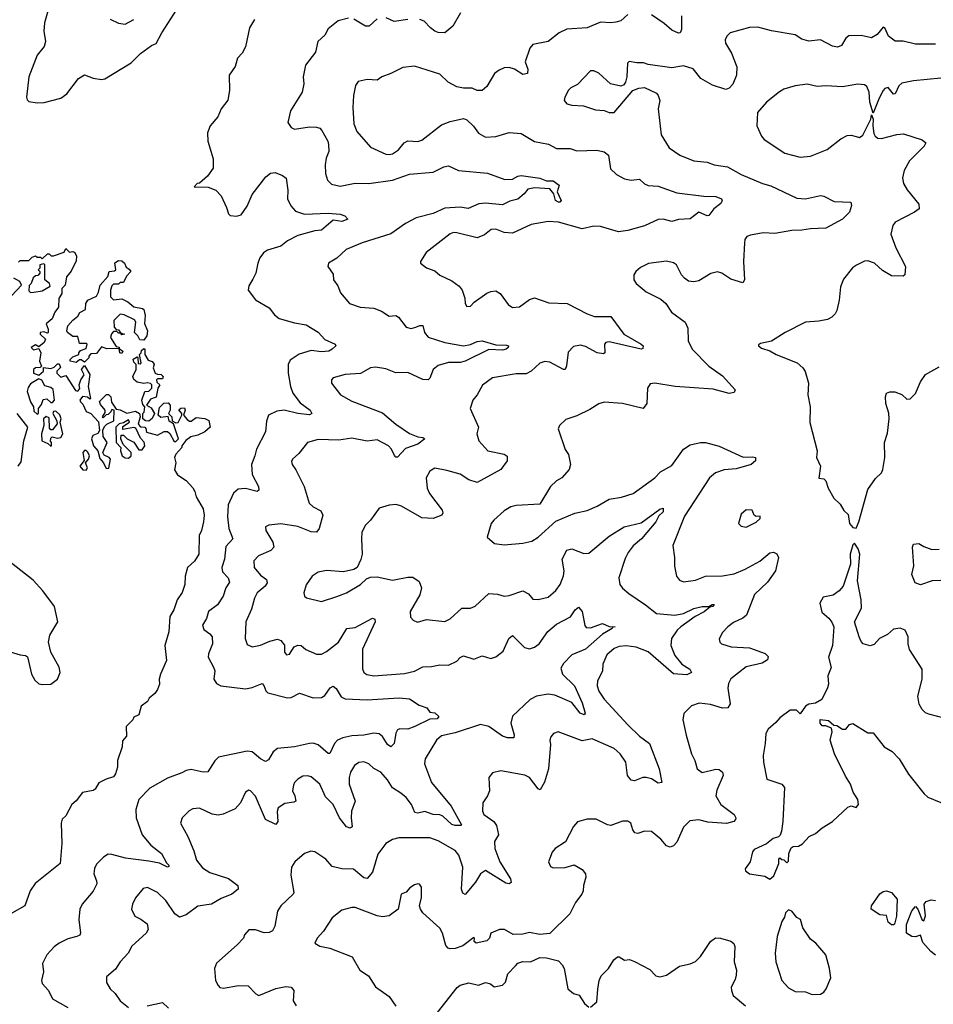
# Model space of a CAD drawing. Extents: x 2057697 to 2160550, y 827490 to 1016834.
# Tile 16 of 256: x 2086751 to 2092151, y 850794 to 856613. Entities that reach past the tile are written whole.
import ezdxf

# ---------------------------------------------------------------- set-up
doc = ezdxf.new("R2010")
doc.units = 0

msp = doc.modelspace()

# ---------------------------------------------------------------- linework, layer by layer
at = {"layer": '0CON20XD'}
for points in [[(2086917.2, 856662.8), (2086898.1, 856595), (2086894.2, 856545.8), (2086902.9, 856485), (2086895.7, 856455), (2086855, 856404), (2086804.5, 856275), (2086790.8, 856155), (2086795, 856138.8), (2086805, 856130), (2086855, 856121.5), (2086895.5, 856124.5), (2086995, 856150), (2087029.2, 856175), (2087098, 856265), (2087135, 856287.5), (2087185, 856267.5), (2087235, 856260.6), (2087255, 856264.4), (2087410.8, 856359.2), (2087466.3, 856413.7), (2087529.6, 856460.4), (2087558, 856472), (2087592.3, 856535), (2087697.9, 856702.1)], [(2087285.6, 856615.6), (2087335, 856592.5), (2087375, 856586), (2087425, 856614.2)], [(2088140, 856615), (2088109.1, 856565), (2088085, 856452.5), (2088066, 856415), (2088038, 856385), (2088024.3, 856335.7), (2087988.8, 856285), (2087991.2, 856195), (2087982.3, 856137.7), (2087942.6, 856087.4), (2087921.7, 856038.3), (2087876.2, 855985), (2087861.4, 855945), (2087864.3, 855895), (2087895, 855790), (2087894.1, 855735.9), (2087861.2, 855688.8), (2087815, 855647.5), (2087800, 855645), (2087782.5, 855625), (2087865, 855622.5), (2087910, 855605), (2087942.1, 855572.1), (2087973.6, 855503.6)], [(2090345, 856643.8), (2090305, 856606), (2090275, 856599.4), (2090245, 856594.5), (2090185, 856599.4), (2090105.5, 856564.5), (2089985, 856556.7), (2089939.2, 856535), (2089875, 856484.3), (2089785, 856465.8), (2089765.8, 856445), (2089739.2, 856365), (2089755, 856320), (2089752.5, 856295), (2089725, 856290), (2089675, 856320.8), (2089645, 856330), (2089615, 856328.6), (2089584.5, 856315.5), (2089558, 856295), (2089512.3, 856217.7), (2089484.3, 856195.7), (2089455, 856195.7), (2089425, 856208.6), (2089375, 856208.6), (2089335, 856217.1), (2089284.6, 856244.6), (2089235, 856292), (2089085, 856338.6), (2089015, 856331.4), (2088945, 856294.4), (2088891.2, 856275), (2088864.2, 856255.8), (2088805, 856259.4), (2088751.1, 856248.9), (2088735.8, 856224.2), (2088724.4, 856165), (2088720, 856095), (2088727, 855997), (2088743.1, 855953.1), (2088825, 855860), (2088915, 855819.4), (2088935, 855815.6), (2088955, 855820.6), (2088990, 855845), (2089023.1, 855885), (2089045, 855896.5), (2089105, 855893.5), (2089129.1, 855900.9), (2089245, 855991.5), (2089295, 856011.1), (2089375, 856030), (2089395, 856020.8), (2089434.4, 855984.4), (2089463.6, 855943.6), (2089505, 855918.6), (2089565, 855922.2), (2089645, 855945.7), (2089715, 855940.8), (2089793.1, 855893.1), (2089877.7, 855877.7), (2089925, 855851.9), (2089958.7, 855851.3), (2090005, 855851.9), (2090045, 855838.1), (2090161.7, 855841.7), (2090205, 855832), (2090232, 855812), (2090242.6, 855732.6), (2090278.3, 855698.3), (2090325, 855673.5), (2090365, 855664.5), (2090415, 855671.4), (2090443.7, 855643.7), (2090465, 855633.3), (2090525, 855628.8), (2090635, 855590.9), (2090795, 855570.5), (2090865, 855569.2), (2090900, 855555), (2090903, 855543), (2090895, 855526.7), (2090853.8, 855495), (2090825, 855456), (2090815, 855454.2), (2090765, 855475.7), (2090715, 855435.6), (2090645, 855433.3), (2090605, 855420), (2090555, 855433.5), (2090525, 855432.5), (2090445, 855394.6), (2090345, 855367.7), (2090290.2, 855360.2), (2090185, 855391.1), (2090145, 855392.5), (2090075, 855377.5), (2089935, 855416.1), (2089875, 855420.4), (2089775, 855402.5), (2089665, 855352.1), (2089615, 855356.2), (2089565, 855375.6), (2089537, 855373), (2089497.6, 855342.4), (2089455, 855323.1), (2089335, 855354.4), (2089315, 855355.5), (2089295, 855348.1), (2089153, 855237), (2089120, 855185), (2089120, 855175), (2089155, 855146.7), (2089205, 855128), (2089234.2, 855104.2), (2089305, 855070), (2089348.3, 855038.3), (2089366.2, 855015), (2089383, 854967), (2089383.3, 854935), (2089395, 854917.5), (2089415, 854920), (2089437.1, 854942.9), (2089512.6, 854997.4), (2089535, 855007.1), (2089565, 855010), (2089591.2, 854995), (2089639.1, 854929.1), (2089665, 854912.5), (2089705, 854915.8), (2089765, 854960), (2089795, 854968.6), (2089879.1, 854939.1), (2089986.7, 854935), (2090105, 854874.4), (2090149.4, 854859.4), (2090245, 854858.1), (2090322.2, 854755), (2090424, 854695), (2090435.7, 854685), (2090435, 854670), (2090425, 854666), (2090235, 854710), (2090215, 854705.5), (2090206.9, 854695), (2090209.2, 854645), (2090201.2, 854638.8), (2090165, 854644.6), (2090095, 854682.1), (2090065, 854688.9), (2090025, 854681.1), (2089992.6, 854647.4), (2089983.4, 854566.6), (2089975, 854546.2), (2089965, 854545.8), (2089885, 854590), (2089855, 854592.9), (2089825, 854582.9), (2089774.7, 854535.3), (2089745, 854519.5), (2089685, 854520.6), (2089545, 854495.5), (2089487.6, 854452.4), (2089455, 854396.7), (2089428.8, 854365), (2089414.2, 854315), (2089463.3, 854205), (2089454.2, 854165), (2089465.7, 854125), (2089518, 854065), (2089615.4, 854045.4), (2089633, 854033), (2089632.9, 854005), (2089596, 853954), (2089455, 853878.6), (2089405, 853893.1), (2089355, 853927.8), (2089275, 853949.2), (2089205, 853962), (2089176, 853945), (2089154.4, 853905), (2089160, 853845), (2089173.5, 853813.5), (2089249.2, 853715), (2089252.3, 853697.7), (2089246.2, 853685), (2089194.5, 853664.5), (2089128.5, 853668.5), (2089008.3, 853738.3), (2088977.3, 853747.3), (2088935, 853744.2), (2088875, 853726), (2088825.7, 853655), (2088794.5, 853625.5), (2088774.3, 853585), (2088770.6, 853545), (2088775.5, 853455), (2088768.3, 853421.7), (2088745, 853376.2), (2088725.8, 853364.2), (2088665, 853350), (2088565, 853356.9), (2088515, 853347.1), (2088480, 853325), (2088445, 853273.3), (2088430, 853225), (2088433.8, 853205), (2088447, 853197), (2088535, 853174.4), (2088625.5, 853204.6), (2088683.3, 853225), (2088766.2, 853275), (2088801.7, 853308.3), (2088825, 853319.2), (2088865, 853320), (2088955, 853300), (2089045, 853319.1), (2089075, 853317.8), (2089112.9, 853292.9), (2089126.9, 853255), (2089116.9, 853213.1), (2089060, 853115), (2089061.7, 853081.7), (2089077.5, 853065), (2089102.3, 853052.3), (2089155, 853067.1), (2089264.1, 853055.9), (2089295, 853071.2), (2089365, 853134.2), (2089415.8, 853134.2), (2089444.1, 853145.9), (2089525, 853222.5), (2089575, 853217.5), (2089615, 853205.8), (2089645, 853210), (2089725, 853237.1), (2089759.3, 853219.3), (2089785, 853188.8), (2089815, 853185.7), (2089875, 853200), (2089920.5, 853239.5), (2089945, 853274), (2089965, 853326.7), (2089968.8, 853355), (2089956.9, 853425), (2089985, 853478), (2090015, 853486.7), (2090085, 853457.5), (2090115, 853459.6), (2090235, 853560.9), (2090323.4, 853616.6), (2090425, 853639.6), (2090535, 853720.8), (2090555, 853726.2), (2090554.2, 853705), (2090528.6, 853681.4), (2090512, 853645), (2090426.1, 853545), (2090376.6, 853503.4), (2090348.5, 853465), (2090330.9, 853429.1), (2090293.3, 853315), (2090298, 853275), (2090313.4, 853253.4), (2090351.1, 853221.1), (2090449.4, 853155), (2090515, 853103.8), (2090624.2, 853094.2), (2090675, 853103.9), (2090735, 853133.4), (2090785, 853145.2), (2090824.6, 853145.4), (2090845, 853157.5), (2090856.2, 853156.2), (2090848.6, 853145), (2090830, 853140), (2090796.1, 853113.9), (2090743.8, 853086.2), (2090659.1, 853025), (2090637.9, 853005), (2090603.5, 852955), (2090598.9, 852915), (2090623.9, 852855), (2090664, 852804), (2090711.5, 852775), (2090721.9, 852755), (2090695, 852740.3), (2090615, 852746.7), (2090465, 852876.4), (2090395, 852905.4), (2090335, 852913.3), (2090295, 852908.5), (2090265, 852896.5), (2090221.2, 852858.8), (2090198, 852805), (2090196.8, 852763.2), (2090166.9, 852705), (2090164.5, 852675), (2090173.5, 852645), (2090205, 852596.9), (2090345, 852445.4), (2090415, 852378.5), (2090473.3, 852335), (2090531.5, 852185), (2090545.8, 852104.2), (2090525, 852100), (2090486, 852126), (2090455, 852134.6), (2090435, 852134.4), (2090385.4, 852114.6), (2090365, 852118.1), (2090343.1, 852145), (2090333.1, 852225), (2090299.5, 852275), (2090265, 852305.4), (2090135, 852363.1), (2090075, 852351.5), (2089933.9, 852403.9), (2089906.7, 852395), (2089890, 852375), (2089884.2, 852355), (2089889.2, 852329.2), (2089877.3, 852185), (2089852.7, 852107.3), (2089828, 852062), (2089815, 852066.2), (2089764, 852135), (2089737.6, 852147.6), (2089595, 852173.1), (2089545, 852162.5), (2089524.2, 852135), (2089528, 852055), (2089516, 852025), (2089489.2, 851985), (2089486.9, 851935), (2089494.7, 851914.7), (2089553.2, 851873.2), (2089569.7, 851849.7), (2089581.5, 851795), (2089558.5, 851755), (2089560, 851715), (2089588.8, 851635), (2089652.9, 851535), (2089656.2, 851513.8), (2089644.4, 851505.5), (2089625, 851510), (2089505, 851583.8), (2089475, 851564.5), (2089445.4, 851515), (2089385, 851443.3), (2089369.5, 851449.6), (2089363.3, 851475), (2089371.1, 851605), (2089347.3, 851675), (2089325, 851702.9), (2089225, 851760), (2089175, 851777.8), (2088991.7, 851778.3), (2088955, 851767.5), (2088915.6, 851744.4), (2088868.8, 851681.2), (2088836.8, 851575), (2088805, 851536.9), (2088785, 851541.1), (2088725, 851592.2), (2088654.6, 851594.6), (2088598.6, 851608.6), (2088561.3, 851651.3), (2088495, 851693.8), (2088471.7, 851698.3), (2088435, 851684), (2088378, 851635), (2088357.5, 851605), (2088353, 851557), (2088371.4, 851455), (2088367.5, 851445), (2088294.3, 851375), (2088275.5, 851344.5), (2088258.9, 851255), (2088245, 851228.6), (2088225, 851217.8), (2088195.6, 851215.6), (2088145, 851234), (2088105, 851233.8), (2088080, 851205), (2088073.3, 851185), (2088036.7, 851145), (2087915, 851036.2), (2087902.5, 851005), (2087908, 850935), (2087924.1, 850904.1), (2087935, 850893.8), (2087955, 850888), (2088044.2, 850904.2), (2088102.3, 850902.3), (2088146.7, 850855), (2088165, 850846.2), (2088265, 850887.8), (2088325, 850898.9), (2088355.6, 850895.6), (2088372.5, 850875), (2088368.1, 850815), (2088385.5, 850785.4)], [(2088695, 856622), (2088633.2, 856606.8), (2088575, 856558.8), (2088555, 856522), (2088514.3, 856485), (2088499.1, 856420.9), (2088441.4, 856345), (2088426.9, 856275), (2088430, 856235), (2088420, 856185), (2088352.9, 856075), (2088337.1, 856005), (2088355, 855976), (2088375, 855967.1), (2088465, 855980), (2088505, 855978.9), (2088525, 855971.9), (2088537.7, 855957.7), (2088573.5, 855895), (2088576.5, 855875), (2088577.5, 855835), (2088562.2, 855795), (2088555.9, 855755.9), (2088558.6, 855705), (2088570, 855665), (2088595, 855641.2), (2088645, 855629.4), (2088735, 855646.2), (2088815.5, 855645.5), (2088954.6, 855664.6), (2089055, 855700.6), (2089195, 855712), (2089257.2, 855742.8), (2089285, 855750), (2089345, 855722.7), (2089516.6, 855706.6), (2089618.3, 855668.3), (2089665, 855670), (2089695, 855688.8), (2089715, 855692.7), (2089825, 855677.6), (2089865, 855661.2), (2089905, 855661.6), (2089940.6, 855635), (2089927.8, 855595), (2089952.5, 855545), (2089944.3, 855535.7), (2089935, 855534.5), (2089918.5, 855545), (2089909.2, 855585), (2089885, 855614.5), (2089795, 855619.5), (2089755, 855611.2), (2089733.8, 855585), (2089695, 855553.3), (2089648.5, 855541.5), (2089605, 855519.1), (2089505, 855528.1), (2089465.8, 855525.8), (2089402.5, 855497.5), (2089355, 855505.7), (2089265, 855499.1), (2089195, 855468.3), (2089095, 855442.8), (2089031.7, 855408.3), (2088945, 855347.1), (2088775, 855294.4), (2088680, 855255), (2088625.8, 855204.2), (2088576.4, 855173.6), (2088572.5, 855155), (2088605, 855110), (2088606.7, 855075), (2088631.2, 855041.2), (2088647.9, 854997.9), (2088701.2, 854935), (2088763.8, 854913.8), (2088845, 854907.8), (2088889.8, 854889.8), (2088935, 854861.9), (2088975.4, 854865.4), (2088990, 854855), (2089035, 854795.8), (2089065, 854788.1), (2089093.3, 854795), (2089115.8, 854805.8), (2089135, 854806), (2089144.4, 854765), (2089166.5, 854736.5), (2089264.5, 854705.5), (2089375, 854684.7), (2089416.5, 854693.5), (2089455, 854710.6), (2089485, 854714.3), (2089565, 854692.5), (2089629.4, 854689.4), (2089640, 854685), (2089638.8, 854675), (2089625.8, 854665), (2089605, 854659.3), (2089525, 854664.5), (2089383.8, 854595), (2089355, 854587.5), (2089285, 854587.9), (2089225, 854570), (2089195, 854546), (2089175.6, 854494.4), (2089165, 854484.3), (2089135, 854487.1), (2089045, 854527.3), (2088975, 854526.7), (2088915, 854549.5), (2088855, 854560), (2088823.8, 854555), (2088765, 854521.4), (2088675, 854515.7), (2088605, 854496.7), (2088593.3, 854485), (2088593.3, 854465), (2088648, 854395), (2088715, 854358.9), (2088895, 854290), (2088975, 854221.8), (2089055, 854167.9), (2089105, 854148.5), (2089134, 854144), (2089146.7, 854135), (2089105, 854103.9), (2089031.1, 854078.9), (2088985, 854027.5), (2088975, 854028), (2088967.2, 854037.2), (2088949.1, 854075), (2088931.5, 854095), (2088865, 854130.8), (2088805, 854122.8), (2088715, 854140.6), (2088638.3, 854128.3), (2088515, 854132), (2088453.3, 854115), (2088400.9, 854049.1), (2088363.8, 854015), (2088358.3, 854001.7), (2088361.2, 853985), (2088383.4, 853953.4), (2088432.5, 853855), (2088462, 853755), (2088485, 853734.3), (2088530.3, 853710.3), (2088542.5, 853685), (2088522, 853605), (2088505, 853584), (2088475, 853587.1), (2088395, 853617.1), (2088295, 853633.5), (2088223.4, 853626.6), (2088203.3, 853615), (2088205.8, 853595), (2088246.7, 853525), (2088253.1, 853495), (2088236.2, 853475), (2088162, 853445), (2088134.3, 853415), (2088137.5, 853375), (2088175, 853330.8), (2088209.4, 853305), (2088213.6, 853285), (2088202.5, 853265), (2088155.6, 853225), (2088140, 853195), (2088121.8, 853128.2), (2088088.1, 853055), (2088083.3, 852955), (2088095, 852920), (2088125, 852906.9), (2088174.4, 852915.6), (2088229.5, 852939.6)], [(2088865, 856618), (2088817.5, 856575), (2088795, 856576), (2088726.8, 856616.8)], [(2089045, 856614.2), (2088965, 856601.9), (2088917.5, 856625)], [(2089355.7, 856654.3), (2089311.2, 856575), (2089264.2, 856535.8), (2089225, 856537.1), (2089205, 856545.8), (2089178.8, 856565), (2089142.5, 856605), (2089115.7, 856614.3)], [(2090663.7, 856636.3), (2090662.9, 856555), (2090654.2, 856535.8), (2090645, 856534.3), (2090605, 856551.1), (2090561.1, 856591.1), (2090485, 856641.1)], [(2092165, 856469.2), (2092045, 856469.2), (2091973, 856487), (2091925, 856487.1), (2091886.9, 856515), (2091865, 856566.2), (2091855, 856568.8), (2091818.5, 856525), (2091785, 856506.5), (2091725, 856520), (2091652.4, 856517.6), (2091634.3, 856505), (2091609.1, 856460.9), (2091585, 856451.4), (2091555, 856457.8), (2091485, 856493.5), (2091415, 856485.6), (2091375, 856497.8), (2091335, 856524.2), (2091195, 856547.5), (2091115, 856568.9), (2091065, 856567.8), (2090950, 856535), (2090930, 856515), (2090920.8, 856495), (2090922.5, 856475), (2090959.2, 856415), (2090990.4, 856335), (2090988.4, 856285), (2090967, 856233), (2090945, 856208.9), (2090925, 856200), (2090846.7, 856226.7), (2090776.2, 856266.2), (2090732.7, 856322.7), (2090675, 856340.6), (2090605, 856328.6), (2090465, 856348.8), (2090438.3, 856358.3), (2090398.3, 856358.3), (2090353, 856367), (2090343.9, 856356.1), (2090340, 856275), (2090331.4, 856245), (2090322.1, 856227.9), (2090305, 856220.6), (2090243.6, 856233.6), (2090175, 856297.5), (2090145, 856312), (2090125, 856311.2), (2090049.1, 856230.9), (2090009.1, 856210.9), (2089995, 856196.2), (2089972.5, 856155), (2089968.8, 856135), (2089985.8, 856115.8), (2090015, 856108), (2090084.3, 856104.3), (2090155, 856081.4), (2090205, 856075.7), (2090236, 856064), (2090265, 856063.8), (2090375, 856194), (2090410.9, 856209.1), (2090445, 856212.5), (2090515, 856178.8), (2090525.5, 856165.5), (2090534.3, 856135), (2090524.4, 856085.6), (2090543.1, 855933.1), (2090590.8, 855855), (2090652.1, 855812.1), (2090735, 855779.2), (2090815, 855770.8), (2090855, 855755.8), (2090935, 855744.4), (2091015, 855698.9), (2091142, 855645), (2091191.3, 855631.3), (2091345, 855557.8), (2091395, 855554.6), (2091485, 855574.4), (2091505, 855570.6), (2091565, 855538.9), (2091664.2, 855534.2), (2091668.5, 855515), (2091656.2, 855475), (2091615, 855434.6), (2091515, 855381.9), (2091425, 855377.8), (2091375, 855368.5), (2091315, 855366.7), (2091215, 855350), (2091145, 855353.1), (2091069.7, 855340.3), (2091048.8, 855331.2), (2091038, 855315), (2091035.8, 855295), (2091030, 855185), (2091035.8, 855075), (2091025, 855058.8), (2090955, 855079.2), (2090901.2, 855115), (2090875, 855122.9), (2090837, 855113), (2090765, 855069.2), (2090735, 855064), (2090705, 855068), (2090680, 855085), (2090663.8, 855105), (2090633.3, 855165), (2090615, 855176), (2090575, 855185.8), (2090468.3, 855171.7), (2090420.9, 855149.1), (2090393.8, 855125), (2090382, 855105), (2090382, 855075), (2090394.4, 855054.4), (2090455, 855004.2), (2090541.7, 854961.7), (2090570, 854935), (2090603.3, 854885), (2090684, 854825), (2090699.5, 854790.5), (2090702.9, 854715), (2090725, 854666.2), (2090825.3, 854565.3), (2090905, 854508.6), (2090979.2, 854425), (2090975, 854410), (2090945, 854404.6), (2090850.2, 854430.2), (2090625, 854445.6), (2090505, 854464.2), (2090478.3, 854461.7), (2090462, 854435), (2090457.1, 854345), (2090435.6, 854314.4), (2090315, 854345.5), (2090205, 854351.9), (2090175, 854342.9), (2090121.1, 854308.9), (2090045, 854272.5), (2089979.7, 854250.3), (2089941.2, 854215), (2089933.3, 854195), (2089975, 854073.3), (2089994.1, 854044.1), (2090007.5, 853985), (2089999.2, 853955), (2089955, 853905.8), (2089925, 853888), (2089888.8, 853855), (2089825, 853749.2), (2089685, 853741.4), (2089655, 853734.2), (2089615, 853710), (2089554, 853655), (2089538, 853635), (2089513.8, 853555), (2089558, 853518), (2089615, 853510), (2089725, 853519.4), (2089778.7, 853531.3), (2089815, 853554.2), (2089920.2, 853649.8), (2090032.8, 853697.2), (2090105, 853711.9), (2090165, 853738.1), (2090235, 853778.9), (2090309.1, 853790.9), (2090377, 853813), (2090504.6, 853905.4), (2090538.8, 853941.2), (2090605, 853977.8), (2090675, 854075.8), (2090715, 854100.6), (2090775.5, 854114.5), (2090805, 854114.4), (2090885, 854091.8), (2091028.3, 854028.3), (2091085, 854030), (2091100, 854025), (2091100, 854005), (2091075, 853984.5), (2090985, 853958.9), (2090915, 853952.9), (2090864.7, 853935.3), (2090828, 853905), (2090681.4, 853678.6), (2090612, 853505), (2090620.8, 853435), (2090622.3, 853382.3), (2090632.5, 853325), (2090650.9, 853300.9), (2090675, 853290), (2090745, 853300), (2090805, 853324.4), (2090905, 853325.4), (2090975, 853338.5), (2091039.2, 853365), (2091125, 853412.5), (2091185, 853462), (2091205.9, 853465.9), (2091227.1, 853457.1), (2091235.6, 853435), (2091218.2, 853355), (2091170.6, 853289.4), (2091093.6, 853215), (2091046.5, 853093.5), (2091025.8, 853075), (2090970.2, 853049.8), (2090935.8, 853025), (2090905, 852991.2), (2090886.4, 852953.6), (2090888.8, 852935), (2090900, 852925), (2090955.5, 852905.5), (2091065, 852900.4), (2091157.9, 852867.9), (2091175, 852850), (2091170.8, 852829.2), (2091140.2, 852809.8), (2091045, 852787.9), (2090953.6, 852716.4), (2090941.1, 852688.9), (2090937.4, 852662.6), (2090951.4, 852568.6), (2090936.7, 852545), (2090905, 852544.5), (2090833.4, 852566.6), (2090767.4, 852572.6), (2090722, 852558), (2090677, 852513), (2090670, 852475), (2090690.6, 852385), (2090721.9, 852275), (2090741.4, 852235), (2090755.7, 852185.7), (2090785, 852164.5), (2090865, 852184.3), (2090885, 852181.4), (2090905.8, 852165.8), (2090910, 852145), (2090871.2, 852058.8), (2090866.5, 852025), (2090895.6, 851975), (2090975, 851916), (2090984.2, 851895), (2090982.5, 851885), (2090971.2, 851875), (2090928.3, 851861.7), (2090819.4, 851869.4)], [(2092195, 856268.5), (2092035, 856252.5), (2091965, 856238.6), (2091947.9, 856222.1), (2091925, 856176), (2091915, 856172.5), (2091885, 856212), (2091865, 856207.5), (2091855, 856194), (2091830.2, 856149.8), (2091795, 856060), (2091776.2, 856125), (2091771.1, 856185), (2091757.8, 856217.8), (2091745, 856228), (2091705, 856231.4), (2091614.4, 856215.6), (2091515, 856222.9), (2091465, 856219.2), (2091405, 856231.9), (2091335, 856222.9), (2091267.9, 856202.1), (2091242.4, 856187.6), (2091166, 856125), (2091112.5, 856065), (2091108.8, 855985), (2091135.8, 855925.8), (2091152, 855905), (2091273.3, 855825), (2091365, 855801.4), (2091425, 855806.9), (2091523.6, 855846.4), (2091605, 855910), (2091641.2, 855928.8), (2091665, 855931.2), (2091695, 855923.8), (2091715, 855916.7), (2091735, 855930), (2091782.5, 856025), (2091785, 856050), (2091796.1, 856026.1), (2091793.9, 855986.1), (2091800.5, 855940.5), (2091808, 855925), (2091823.2, 855913.2), (2091845, 855910.8), (2091935, 855934.3), (2091975, 855938), (2092085, 855903.3), (2092107.5, 855885), (2092096.7, 855865), (2092010.3, 855779.7), (2091978.3, 855721.7), (2091968.3, 855678.3), (2091975.8, 855645), (2091996.8, 855606.8), (2092065, 855522.5), (2092066.7, 855495), (2092040, 855475), (2091925, 855417.5), (2091912.6, 855397.4), (2091899.5, 855345), (2091928.9, 855265), (2091987.1, 855155), (2091982.5, 855105), (2091973, 855097), (2091905, 855099.2), (2091851.1, 855131.1), (2091803.4, 855173.4), (2091765, 855188), (2091744.2, 855185.8)], [(2087973.6, 855503.6), (2087985.5, 855465.5), (2087995.5, 855455.5), (2088032.3, 855452.3), (2088059.6, 855460.4), (2088095, 855511.2), (2088125, 855580), (2088206.7, 855685), (2088233.2, 855706.8), (2088260.5, 855710.5), (2088305, 855693.3), (2088326.1, 855676.1), (2088336.2, 855605), (2088333.8, 855555), (2088353, 855513), (2088381.3, 855481.3), (2088435, 855464.5), (2088575, 855470.5), (2088645, 855462.9), (2088673.2, 855453.2), (2088690, 855435), (2088655, 855420), (2088605, 855428), (2088535, 855369.2), (2088495, 855364.4), (2088395, 855337.9), (2088333.5, 855306.5), (2088295, 855274.6), (2088215, 855251.1), (2088193.1, 855235), (2088171.1, 855205), (2088158.5, 855175), (2088146.7, 855115), (2088129.7, 855080.3), (2088105, 855041.2), (2088101.8, 855015), (2088145, 854956.7), (2088225, 854910.6), (2088257.9, 854867.9), (2088285, 854846.9), (2088375, 854820.8), (2088445, 854808.8), (2088516, 854766), (2088555, 854723.3), (2088616.1, 854696.1), (2088620, 854685), (2088598.8, 854665), (2088577.5, 854655), (2088535, 854650), (2088475, 854657.7), (2088402.7, 854637.3), (2088350.1, 854599.9), (2088338.9, 854575), (2088337.7, 854525), (2088351.5, 854445), (2088366, 854406), (2088409.5, 854349.5), (2088467.8, 854305), (2088477.1, 854285), (2088465, 854278.5), (2088395, 854286.5), (2088315, 854304.7), (2088271.1, 854298.9), (2088222, 854275), (2088210.3, 854239.7), (2088203.3, 854176.7), (2088150, 854075), (2088142.1, 854035), (2088122.3, 853985), (2088126.2, 853925), (2088163.3, 853855), (2088165, 853832.5), (2088155, 853824.2), (2088085, 853842.3), (2088042.4, 853837.6), (2088014.3, 853815), (2087983.8, 853745), (2087980, 853675), (2087988.4, 853605), (2088011.8, 853545), (2087969.5, 853500.5), (2087961.9, 853425), (2087945.4, 853375), (2087950.5, 853350.5), (2087983.2, 853315), (2087990.6, 853289.4), (2087969.1, 853255), (2087954.4, 853205), (2087920.8, 853155), (2087867.1, 853115), (2087856.2, 853073.8), (2087831.4, 853035), (2087839.7, 853009.7), (2087875, 852984.2), (2087888.2, 852965), (2087891.5, 852925), (2087867.5, 852865), (2087865.8, 852845), (2087896.4, 852786.4), (2087904.2, 852765), (2087898, 852715), (2087915, 852690), (2087940, 852675), (2088085, 852659.1), (2088125, 852666.2), (2088185, 852689.5), (2088195, 852678), (2088206, 852646), (2088217.5, 852635), (2088335, 852605.4), (2088355, 852606.5), (2088405, 852631.9), (2088485, 852605.8), (2088535, 852607.5), (2088555, 852618.9), (2088585.7, 852665), (2088605, 852673.3), (2088621.1, 852661.1), (2088651.2, 852611.2), (2088675, 852598.5), (2088805, 852592.3), (2088995, 852604.6), (2089055, 852600), (2089112.3, 852562.3), (2089157.5, 852545), (2089175, 852521.2), (2089205, 852516), (2089229.2, 852495), (2089218.8, 852481.2), (2089175, 852479.6), (2089087.1, 852435), (2089045, 852420), (2088997.3, 852422.7), (2088985, 852416.7), (2088974.4, 852395.6), (2088965.6, 852335), (2088945, 852316.2), (2088925, 852330), (2088896.2, 852376.2), (2088875, 852391.9), (2088845, 852396.5), (2088785, 852385.3), (2088715, 852381.2), (2088661.2, 852368.8), (2088630, 852355), (2088612.1, 852335), (2088585, 852276.2), (2088575, 852276), (2088515, 852327.5), (2088486.2, 852336.2), (2088465, 852335.4), (2088375, 852315.9), (2088274.7, 852305.3), (2088248.5, 852285), (2088221.5, 852238.5), (2088205, 852229.4), (2088175, 852244.5), (2088125.8, 852285.8), (2088095, 852290.4), (2087926, 852254), (2087905, 852232.9), (2087863.1, 852166.9), (2087835, 852166.5), (2087765, 852181.4), (2087735, 852175.7), (2087708.9, 852161.1), (2087625, 852130.6), (2087519.8, 852070.2), (2087455.8, 852005), (2087438.1, 851945), (2087440, 851895), (2087475.5, 851795), (2087525.6, 851735), (2087589.4, 851685), (2087619.1, 851629.1), (2087633.3, 851615), (2087632.5, 851607.5), (2087625, 851604.4), (2087576.9, 851626.9), (2087515, 851640.4), (2087376.6, 851656.6), (2087295, 851680), (2087275, 851680.8), (2087246.6, 851663.4), (2087205, 851621.2), (2087194.4, 851595.6), (2087190, 851565), (2087206, 851524), (2087207.1, 851505), (2087185, 851462.5), (2087120.5, 851385), (2087106.2, 851355), (2087100, 851295), (2087110.8, 851215), (2087107.1, 851202.9), (2087090, 851195), (2087035, 851181.4), (2086985, 851154.2), (2086955, 851134), (2086911.4, 851085), (2086885.8, 851035), (2086892.5, 850985), (2086880, 850935), (2086885, 850917.5), (2086922, 850875), (2086946, 850825), (2087035, 850775.4)], [(2086745, 855180), (2086755, 855190), (2086805, 855190), (2086825, 855210), (2086845, 855217.5), (2086855, 855210), (2086875, 855210), (2086885, 855200), (2086915, 855230), (2086925, 855230), (2086938.3, 855218.3), (2086951.7, 855218.3), (2087015, 855240), (2087025, 855260), (2087045, 855240), (2087065, 855242.5), (2087076.4, 855236.4), (2087087.1, 855215), (2087085, 855187.5), (2087055, 855127.5), (2087027.5, 855092.5), (2087020, 855045), (2087000, 855025), (2087001.2, 854995), (2086982.5, 854965), (2086981.2, 854915), (2086960, 854885), (2086943.3, 854845), (2086907.5, 854815), (2086920, 854785), (2086920, 854765), (2086915, 854760), (2086895, 854768.8), (2086872.5, 854765), (2086872.5, 854755), (2086903.3, 854725), (2086895.8, 854705), (2086865, 854680), (2086845, 854692.5), (2086820, 854675), (2086832.5, 854662.5), (2086865, 854670), (2086876, 854645), (2086868.1, 854595), (2086880, 854565), (2086871.7, 854558.3), (2086844.2, 854555.8), (2086833.3, 854545), (2086833.3, 854525), (2086865, 854512.5), (2086892.5, 854535), (2086892.5, 854557.5), (2086935, 854552.5), (2086955, 854560), (2086975, 854580), (2086985, 854580), (2086991.7, 854558.3), (2086970, 854535), (2086970, 854525), (2086995, 854500), (2087025, 854510), (2087080.7, 854420.7), (2087095, 854417.5), (2087106.4, 854433.6), (2087102.5, 854455), (2087113.3, 854485), (2087132.5, 854515), (2087117.5, 854545), (2087135, 854570), (2087166.4, 854516.4), (2087156.7, 854445), (2087170, 854375), (2087165, 854370), (2087151.7, 854381.7), (2087123, 854387), (2087107.5, 854365), (2087110, 854355), (2087125, 854340), (2087145, 854297.5), (2087172.5, 854285), (2087217, 854237), (2087222.5, 854185), (2087213, 854167), (2087183.6, 854156.4), (2087176.7, 854135), (2087188, 854095), (2087213.8, 854065), (2087225, 854020), (2087247.5, 853995), (2087260, 853965), (2087265, 853960), (2087278.3, 853961.7), (2087287.5, 854015), (2087280, 854025), (2087250, 854040), (2087242.5, 854055), (2087267.5, 854115)], [(2086815, 855000), (2086835, 855003.3), (2086885, 855010), (2086931.7, 855038.3), (2086927.5, 855055), (2086900, 855075), (2086900, 855165), (2086895, 855170), (2086870, 855165), (2086870, 855145), (2086860, 855135), (2086870, 855125), (2086870, 855115), (2086858.3, 855101.7), (2086845, 855100), (2086831.7, 855088.3), (2086820, 855055), (2086808.3, 855041.7), (2086805, 855010), (2086815, 855000)], [(2087085, 854587.5), (2087050, 854595), (2087050, 854605), (2087065, 854620), (2087100, 854635), (2087100, 854645), (2087111.7, 854658.3), (2087145, 854670), (2087150, 854695), (2087145, 854700), (2087105, 854700), (2087095, 854740), (2087065, 854740), (2087034.1, 854764.1), (2087030, 854775), (2087036.1, 854803.9), (2087065, 854837.5), (2087095, 854860), (2087107, 854883), (2087140, 854900), (2087142.5, 854935), (2087153.6, 854956.4), (2087205, 854980), (2087217, 855003), (2087226.4, 855043.6), (2087272.5, 855095), (2087280, 855125), (2087311.7, 855128.3), (2087320, 855135), (2087313.6, 855176.4), (2087335, 855190), (2087355, 855187.5), (2087370, 855175), (2087380, 855150), (2087399.3, 855139.3), (2087407.5, 855125), (2087381.7, 855098.3), (2087365, 855060), (2087345, 855060), (2087335, 855050), (2087305, 855050), (2087295, 855040), (2087287.5, 855015), (2087287.5, 854975), (2087305, 854957.5), (2087355, 854962.5), (2087390, 854945), (2087426.4, 854916.4), (2087477, 854907), (2087485, 854900), (2087492.5, 854865), (2087488.3, 854818.3), (2087507.5, 854775), (2087502.5, 854745), (2087485, 854720), (2087461.7, 854721.7), (2087450, 854745), (2087430, 854765), (2087437.5, 854825), (2087429.3, 854839.3), (2087368.8, 854868.8), (2087345, 854872.5), (2087307.5, 854835), (2087310, 854795), (2087321.7, 854781.7), (2087335, 854780), (2087350, 854760), (2087370, 854755), (2087355, 854750), (2087350, 854760), (2087335, 854760), (2087325, 854770), (2087305, 854770), (2087293.3, 854756.7), (2087287.5, 854735), (2087321.7, 854681.7), (2087338.3, 854678.3), (2087340, 854670), (2087360, 854655), (2087355, 854640), (2087343.3, 854643.3), (2087340, 854670), (2087267, 854667), (2087235, 854680), (2087205, 854640), (2087171.7, 854638.3), (2087160, 854625), (2087160, 854615), (2087135, 854590), (2087115, 854602.5), (2087105, 854602.5), (2087085, 854587.5)], [(2091744.2, 855185.8), (2091696.7, 855163.3), (2091674.2, 855145.8), (2091619.7, 855080.3), (2091603.1, 855035), (2091595.5, 854955), (2091581.4, 854895), (2091572, 854875), (2091551.2, 854855), (2091525, 854842.2), (2091475, 854831.5), (2091396.2, 854825), (2091274.7, 854765.3), (2091195, 854714), (2091130, 854700), (2091118.3, 854691.7), (2091117.5, 854685), (2091135, 854671.2), (2091185, 854656.7), (2091222.5, 854635), (2091346.2, 854585), (2091380, 854555), (2091393, 854533), (2091414.1, 854464.1), (2091410, 854395), (2091424.2, 854324.2), (2091422, 854232), (2091464, 854065), (2091460, 854025), (2091484, 853975), (2091473.6, 853903.6), (2091505, 853900), (2091516.8, 853886.8), (2091530.6, 853845), (2091564, 853785), (2091600.3, 853750.3), (2091622.7, 853712.7), (2091648.3, 853688.3), (2091656.7, 853635), (2091675, 853612.5), (2091695, 853607.5), (2091711.2, 853645), (2091765, 853836.2), (2091808.9, 853901.1), (2091844, 853935), (2091852, 853955), (2091864, 854025), (2091862.9, 854115), (2091879.7, 854170.3), (2091889.6, 854255), (2091887.4, 854287.4), (2091870.8, 854345), (2091868, 854385), (2091873.8, 854405), (2091895, 854413.8), (2091923, 854413), (2091965, 854397.5), (2091995, 854370), (2092015, 854373.3), (2092045, 854403.3), (2092075, 854473.8), (2092105, 854516), (2092185, 854562)], [(2086705, 854982.5), (2086762.5, 855045), (2086752.5, 855065), (2086717.5, 855085)], [(2087515, 854240), (2087495, 854242.5), (2087480, 854255), (2087480, 854285), (2087487, 854293), (2087490, 854325), (2087478.3, 854338.3), (2087472.5, 854365), (2087490, 854415), (2087515, 854417.5), (2087532.5, 854435), (2087532.5, 854455), (2087525, 854462.5), (2087506.1, 854466.1), (2087485, 854463.3), (2087445, 854470), (2087426.4, 854486.4), (2087420, 854505), (2087440, 854545), (2087440, 854575), (2087425, 854590), (2087423, 854607), (2087445, 854620), (2087450, 854615), (2087451.7, 854581.7), (2087465, 854580), (2087470, 854585), (2087460, 854635), (2087470, 854645), (2087471.7, 854658.3), (2087485, 854670), (2087490, 854665), (2087490, 854635), (2087510, 854600), (2087535, 854592.5), (2087547, 854577), (2087540, 854555), (2087552.5, 854525), (2087565, 854517.5), (2087587, 854517), (2087600, 854505), (2087595, 854490), (2087565, 854490), (2087560, 854485), (2087561.7, 854471.7), (2087580, 854455), (2087567.5, 854435), (2087557, 854383), (2087525, 854370), (2087500, 854335), (2087528.3, 854318.3), (2087547.5, 854285), (2087533.6, 854256.4), (2087515, 854240)], [(2086855, 854282.5), (2086861.7, 854288.3), (2086862.5, 854315), (2086880.7, 854339.3), (2086890.7, 854369.3), (2086911.7, 854371.7), (2086935, 854350), (2086945, 854350), (2086957.5, 854365), (2086948.3, 854428.3), (2086935, 854440), (2086899.3, 854449.3), (2086881.7, 854481.7), (2086865, 854490), (2086815, 854461.2), (2086800.9, 854439.1), (2086795.5, 854415), (2086814.4, 854354.4), (2086833.3, 854325), (2086835, 854300), (2086855, 854282.5)], [(2087267.5, 854115), (2087245, 854150), (2087242.5, 854187.5), (2087251.7, 854208.3), (2087267, 854223), (2087308.3, 854241.7), (2087310, 854305), (2087295, 854310), (2087290, 854295), (2087275, 854280), (2087261.7, 854278.3), (2087245, 854260), (2087240, 854265), (2087257.5, 854292.5), (2087257.5, 854305), (2087229.3, 854339.3), (2087223.6, 854356.4), (2087265, 854397.5), (2087277, 854397), (2087290, 854385), (2087293, 854353), (2087321.7, 854311.7), (2087345, 854307.5), (2087385, 854286.7), (2087435, 854300), (2087460, 854285), (2087462.5, 854265), (2087452.5, 854222.5), (2087465, 854207.5), (2087490, 854205), (2087497, 854197), (2087500, 854175), (2087565, 854156.7), (2087605, 854180), (2087625, 854180), (2087638.3, 854168.3), (2087665, 854120), (2087675, 854120), (2087690, 854135), (2087660, 854225), (2087635, 854240), (2087628.3, 854268.3), (2087585, 854262.5), (2087570, 854275), (2087578.3, 854321.7), (2087603, 854347), (2087628.3, 854348.3), (2087640, 854335), (2087640, 854305), (2087630, 854285), (2087650, 854265), (2087651.7, 854241.7), (2087675, 854230), (2087688.3, 854231.7), (2087710, 854275), (2087710, 854285), (2087691.7, 854308.3), (2087703, 854317), (2087725, 854320), (2087730, 854305), (2087720, 854275), (2087740.7, 854250.7), (2087755, 854240), (2087765, 854240), (2087795, 854262.5), (2087846.4, 854256.4), (2087870, 854245), (2087876.2, 854205), (2087845, 854176.7), (2087805, 854157.5), (2087763, 854147), (2087733.6, 854126.4), (2087710, 854095), (2087710, 854085), (2087673.3, 854045), (2087666.7, 854025), (2087673.8, 853995), (2087666.7, 853953.3), (2087684, 853924), (2087735, 853890), (2087775.5, 853845.5), (2087787.1, 853825), (2087793.8, 853793.8), (2087835, 853722.5), (2087842, 853685), (2087838.6, 853645), (2087826.2, 853595), (2087811.2, 853565), (2087810, 853455), (2087785, 853413.3), (2087743.3, 853375), (2087728.8, 853325), (2087726.7, 853275), (2087711.7, 853228.3), (2087681.2, 853185), (2087661.4, 853125), (2087638, 853085), (2087631.9, 852995), (2087610, 852915), (2087618.6, 852825), (2087584, 852745), (2087576.2, 852715), (2087576.7, 852685), (2087566.7, 852655), (2087549.3, 852630.7), (2087517, 852603), (2087506.4, 852583.6), (2087470, 852555), (2087456.4, 852503.6), (2087425, 852490), (2087420, 852475), (2087380, 852435), (2087381.7, 852378.3), (2087358.3, 852351.7), (2087357.5, 852315), (2087328.8, 852235), (2087330, 852195), (2087317.5, 852155), (2087305, 852138), (2087262.5, 852125), (2087218.3, 852101.7), (2087196.7, 852065), (2087185, 852056.7), (2087122.5, 852045), (2087085, 851996.7), (2087060, 851975), (2087025, 851907.5), (2087001.7, 851888.3), (2086996.2, 851865), (2087001.2, 851745), (2086991.2, 851625), (2086842.1, 851507.9), (2086814, 851465), (2086781.2, 851375), (2086705, 851332.5)], [(2086935, 854092.5), (2086940, 854095), (2086940, 854115), (2086932.5, 854122.5), (2086935, 854140), (2086942.5, 854147.5), (2086975, 854140), (2086995, 854143.3), (2087006.7, 854165), (2086990, 854235), (2086996.7, 854255), (2086988.3, 854278.3), (2086965, 854300), (2086951.7, 854298.3), (2086947.5, 854285), (2086971.7, 854241.7), (2086972.5, 854225), (2086945, 854190), (2086935, 854190), (2086928.3, 854198.3), (2086925, 854260), (2086907, 854267), (2086892.5, 854255), (2086893.3, 854215), (2086880, 854165), (2086882.5, 854125), (2086918.3, 854108.3), (2086935, 854092.5)], [(2086742.5, 853975), (2086759.3, 854000.7), (2086775.7, 854125), (2086800, 854205), (2086736.2, 854285)], [(2087395, 854022.5), (2087410, 854035), (2087410, 854055), (2087362.5, 854102.5), (2087350, 854135), (2087351.7, 854158.3), (2087365, 854157.5), (2087385.8, 854135.8), (2087426.2, 854116.2), (2087455, 854070), (2087475, 854070), (2087490, 854095), (2087486.7, 854116.7), (2087465, 854140), (2087438.3, 854198.3), (2087425, 854202.5), (2087361.7, 854191.7), (2087361.7, 854208.3), (2087400, 854235), (2087395, 854247.5), (2087365, 854230), (2087340, 854225), (2087320, 854205), (2087322.5, 854115), (2087350, 854085), (2087347.5, 854065), (2087357.5, 854035), (2087375, 854023.3), (2087395, 854022.5)], [(2087145, 853950), (2087152.5, 853965), (2087140, 853995), (2087157.5, 854015), (2087163.3, 854035), (2087155, 854056.7), (2087145, 854066.2), (2087135, 854066.7), (2087123.8, 854055), (2087131.7, 854008.3), (2087107.5, 853975), (2087125, 853952.5), (2087145, 853950)], [(2091045, 853614), (2091105, 853644), (2091127.5, 853665), (2091128.3, 853678.3), (2091105, 853677.5), (2091092.5, 853685), (2091080, 853715), (2091044.3, 853715.7), (2091015, 853690), (2091000, 853635), (2091015, 853618.8), (2091045, 853614)], [(2092215.4, 852485.4), (2092125, 852508.6), (2092105, 852517.1), (2092085, 852536), (2092068.3, 852568.3), (2092060, 852615), (2092085.7, 852715), (2092085.8, 852775), (2092010.9, 852890.9), (2092003.1, 852925), (2092002.9, 852965), (2091985.5, 853005.5), (2091955, 853017.5), (2091915, 853010.8), (2091881.3, 852978.7), (2091833.9, 852956.1), (2091800.7, 852919.3), (2091778.3, 852911.7), (2091737.5, 852925), (2091725, 852937.5), (2091713.8, 852965), (2091686, 853055), (2091726.7, 853135), (2091724.4, 853185), (2091702.7, 853297.3), (2091715.9, 853454.1), (2091706.7, 853485), (2091685, 853520), (2091675, 853510), (2091660, 853455), (2091661.2, 853395), (2091617.5, 853265), (2091595, 853238), (2091558.3, 853211.7), (2091499.7, 853200.3), (2091481.2, 853165), (2091491.7, 853111.7), (2091533.8, 853075), (2091552.3, 853052.3), (2091562.5, 853025), (2091555.8, 852915), (2091531.2, 852845), (2091547.5, 852785), (2091527.5, 852735), (2091531.2, 852685), (2091526.7, 852665), (2091492.5, 852595), (2091455, 852573.3), (2091415, 852567.5), (2091395, 852556.7), (2091365, 852510), (2091341.7, 852531.7), (2091305, 852531.2), (2091245, 852486), (2091220.5, 852459.5), (2091175, 852420), (2091160.8, 852395), (2091158, 852335), (2091145.7, 852265), (2091147.1, 852225), (2091167.5, 852125), (2091255, 852094.4), (2091272.2, 852075), (2091261.5, 851875), (2091253.1, 851816.9), (2091245.9, 851794.1), (2091236.1, 851783.9), (2091205, 851773.1), (2091165, 851742.5), (2091091.7, 851708.3), (2091082, 851695), (2091068.8, 851635), (2091040, 851595), (2091041.7, 851581.7), (2091064.2, 851564.2), (2091155, 851551.2), (2091185, 851533.3)], [(2092195, 853299.4), (2092143.6, 853296.4), (2092075, 853272.5), (2092043.3, 853285), (2092023.8, 853335), (2092035.6, 853385), (2092027.5, 853495), (2092035, 853513.3), (2092065, 853517.5), (2092095, 853499.2), (2092142.4, 853482.4), (2092185, 853484.4)], [(2086675, 852882.5), (2086755, 852858.8), (2086785, 852856.2), (2086797.7, 852847.7), (2086822, 852745), (2086840.2, 852710.2), (2086865, 852688.1), (2086885, 852683.1), (2086935, 852685.8), (2086975.6, 852714.4), (2086991.1, 852755), (2086985.3, 852785.4), (2086935.6, 852875), (2086922.5, 852935), (2086929.2, 852975), (2086977.1, 853055), (2086957.5, 853145), (2086888.1, 853238.1), (2086830.4, 853300.4), (2086684.3, 853414.3)], [(2088229.5, 852939.6), (2088275, 852952), (2088295, 852943.8), (2088315.9, 852915.9), (2088316.7, 852875), (2088328.3, 852858.3), (2088345.9, 852864.1), (2088374.1, 852905.9), (2088395, 852916), (2088415, 852913.8), (2088441.7, 852891.7), (2088505, 852864), (2088535, 852862.9), (2088565, 852878.1), (2088635, 852934.5), (2088685, 853015.7), (2088735, 853020.7), (2088835.6, 853075.6), (2088849.4, 853069.4), (2088851.4, 853055), (2088777.4, 852892.6), (2088776.8, 852776.8), (2088785.7, 852755.7), (2088802.6, 852742.6), (2088845, 852734.5), (2089025, 852749.6), (2089085, 852763.6), (2089135, 852789.1), (2089185, 852790.5), (2089235, 852800), (2089285, 852797.9), (2089335, 852821.5), (2089355, 852842.7), (2089375, 852853.3), (2089435, 852834.4), (2089485, 852853.1), (2089535, 852838.5), (2089565, 852846.5), (2089608.3, 852881.7), (2089643.3, 852956.7), (2089665, 852972.9), (2089735, 852902.7), (2089765, 852894.6), (2089795, 852903.8), (2089820.9, 852925), (2089872, 852998), (2089925, 853040.3), (2090006.8, 853083.2), (2090035, 853126), (2090055, 853140), (2090076, 853115), (2090091.7, 853031.7), (2090100.3, 853020.3), (2090125, 853018.9), (2090195, 853043.7), (2090235, 853027.5), (2090270, 853025), (2090256.7, 853023.3), (2090253.3, 853015), (2090195, 852982.3), (2090095, 852892.9), (2090015, 852858.9), (2089965, 852807.8), (2089950.5, 852779.6), (2089960, 852745), (2090029.6, 852675), (2090075.2, 852575), (2090094.3, 852515), (2090086.7, 852505), (2090064.6, 852515), (2090015, 852577.9), (2089915, 852620.5), (2089875, 852627.5), (2089805, 852614.6), (2089768.1, 852595), (2089663.5, 852496.5), (2089654.7, 852455), (2089674.2, 852385.8), (2089671.2, 852368.8), (2089635, 852368.9), (2089605, 852378.5), (2089525, 852436.2), (2089475, 852447.9), (2089325, 852397.7), (2089245, 852381.1), (2089214.2, 852355), (2089147.5, 852245), (2089144.2, 852215.8), (2089155, 852183.3), (2089185.5, 852105), (2089300.8, 851965), (2089362.5, 851855), (2089358.8, 851851.2), (2089325, 851850.6), (2089305, 851856.9), (2089251.5, 851905), (2089235, 851912.9), (2089195, 851915.8), (2089145, 851933.6), (2089105, 851924), (2089087, 851927), (2089067.1, 851975), (2089035, 852015.4), (2089005, 852042.1), (2088955, 852073.3), (2088925, 852120), (2088885, 852166.2), (2088845, 852188.2), (2088814.2, 852215), (2088785, 852227.3), (2088755, 852222.2), (2088729.4, 852205), (2088706.4, 852165), (2088697.9, 852135), (2088698.5, 852095), (2088733.6, 851995), (2088712.7, 851935), (2088709.6, 851895), (2088716.7, 851843.3), (2088705, 851834.2), (2088682, 851842), (2088642.3, 851895), (2088604.8, 851974.8), (2088559, 852018.9), (2088525, 852095.6), (2088475, 852137.1), (2088455, 852144.3), (2088425, 852142.5), (2088396, 852125), (2088376, 852105), (2088370.2, 852089.8), (2088364.4, 852055), (2088378.5, 852025), (2088382.9, 851995), (2088372, 851988), (2088318.9, 851981.1), (2088279.5, 851955), (2088272.6, 851932.6), (2088277.2, 851875), (2088265, 851855.6), (2088205, 851885.7), (2088144.4, 852024.4), (2088115.9, 852055.9), (2088105, 852060), (2088085, 852047.5), (2088057.1, 851985), (2088025, 851948.6), (2087953.1, 851916.9), (2087925, 851912.1), (2087888.2, 851918.2), (2087815, 851952.2), (2087775, 851948.6), (2087752.4, 851937.6), (2087712, 851895), (2087700.8, 851865), (2087745, 851786.2), (2087779.8, 851699.8), (2087795.6, 851645), (2087831.1, 851601.1), (2087875, 851573.3), (2087986.2, 851536.2), (2088040.8, 851495), (2088042, 851475), (2088005, 851445.5), (2087941.7, 851418.3), (2087885.4, 851384.6), (2087805, 851374.4), (2087735, 851322.2), (2087695, 851308.9), (2087667.5, 851327.5), (2087615, 851407.5), (2087565.8, 851455), (2087506.1, 851483.9), (2087482.1, 851477.9), (2087435, 851423.8), (2087417.1, 851385), (2087411.4, 851355), (2087431.2, 851315), (2087467.6, 851297.6), (2087505, 851270), (2087510, 851235), (2087499.2, 851215), (2087413.4, 851136.6), (2087393.1, 851095), (2087345, 851044), (2087318.3, 851001.7), (2087265, 850956.7), (2087265, 850922.5), (2087286, 850885), (2087315, 850857.5), (2087344.3, 850815), (2087395, 850774.5)], [(2091185, 851533.3), (2091207.7, 851552.3), (2091237.5, 851625), (2091238.3, 851651.7), (2091245, 851660), (2091255, 851650), (2091268.3, 851648.3), (2091285, 851630), (2091295, 851640), (2091297.5, 851685), (2091310.7, 851719.3), (2091323.6, 851726.4), (2091355, 851728.8), (2091378.8, 851741.2), (2091417.5, 851785), (2091455, 851803.3), (2091495, 851836.7), (2091555, 851874), (2091645, 851958), (2091665, 851966.7), (2091695, 851956.7), (2091708.8, 851975), (2091706, 852005), (2091677.3, 852047.3), (2091660.8, 852095), (2091631.7, 852141.7), (2091567.5, 852275), (2091542.5, 852355), (2091552.5, 852405), (2091550, 852425), (2091515, 852440), (2091495, 852440), (2091482.5, 852455), (2091483, 852477), (2091531.7, 852471.7), (2091562.5, 852442.5), (2091581.7, 852441.7), (2091615, 852420), (2091635, 852420), (2091655, 852447.5), (2091675, 852452.5), (2091765, 852397.5), (2091795, 852397.5), (2091860, 852315), (2091908.3, 852288.3), (2091950, 852245), (2092004.4, 852154.4), (2092097, 852037), (2092118.8, 852018.8), (2092195, 851986.7)], [(2090819.4, 851869.4), (2090765, 851883.1), (2090712.9, 851877.1), (2090675, 851841.2), (2090635, 851751.2), (2090615, 851730), (2090595, 851722.5), (2090575, 851730), (2090540.6, 851770.6), (2090485, 851815.8), (2090445, 851817.1), (2090405, 851802.2), (2090387.2, 851807.2), (2090374.4, 851825), (2090362.5, 851865), (2090345.6, 851875.6), (2090314.4, 851875.6), (2090245, 851850.5), (2090224.6, 851854.6), (2090157.7, 851887.7), (2090105, 851887.5), (2090048.6, 851871.4), (2090024.2, 851845), (2089976.8, 851753.2), (2089915.9, 851714.1), (2089897.6, 851692.4), (2089876.2, 851635), (2089888, 851608), (2089905, 851600.8), (2089975, 851602.9), (2090028.3, 851618.3), (2090075, 851591.2), (2090095.6, 851565.6), (2090097.5, 851545), (2090083.3, 851495), (2090082, 851465), (2090074, 851445), (2090036, 851395), (2090002.6, 851327.4), (2089885, 851211.2), (2089825, 851206.2), (2089765, 851217.5), (2089725, 851207.5), (2089667, 851207), (2089616.4, 851236.4), (2089586.2, 851236.2), (2089536.7, 851213.3), (2089528.8, 851185), (2089511.7, 851168.3), (2089450, 851155), (2089437.5, 851165), (2089440, 851185), (2089435, 851187.5), (2089371.2, 851138.8), (2089325, 851123.8), (2089295, 851122), (2089284.4, 851124.5), (2089270.7, 851140.7), (2089250, 851215), (2089233.6, 851243.6), (2089133.9, 851333.9), (2089120, 851355), (2089114.3, 851375), (2089125.7, 851425), (2089126, 851485), (2089115, 851503.3), (2089105, 851506.2), (2089085, 851498.8), (2089057.5, 851482.5), (2089035, 851456.7), (2089006.1, 851443.9), (2088987.5, 851355), (2088934.4, 851315.6), (2088895, 851311.1), (2088865, 851316.5), (2088735, 851366.5), (2088713.7, 851366.3), (2088655, 851350), (2088598, 851305), (2088546.7, 851225), (2088508.8, 851185), (2088496.7, 851155), (2088525, 851138), (2088585, 851125.7), (2088716.2, 851075), (2088761.2, 850995), (2088812.7, 850962.7), (2088855, 850896.2), (2088935, 850840), (2088975, 850783.3)], [(2091915, 851263.8), (2091905, 851264.2), (2091885, 851280), (2091875, 851317.5), (2091835, 851323.1), (2091783.3, 851355), (2091786, 851375), (2091835, 851446.2), (2091855, 851460), (2091875, 851463.8), (2091903.3, 851455), (2091938, 851415), (2091933.8, 851315), (2091922.5, 851267.5), (2091915, 851263.8)], [(2092165, 851084.3), (2092136.1, 851106.1), (2092088.5, 851158.5), (2092075, 851202.5), (2092045, 851192.5), (2092025, 851193.8), (2091992.5, 851215), (2091992.5, 851265), (2092024.1, 851345.9), (2092045, 851372.5), (2092060, 851355), (2092085, 851290), (2092095, 851287.5), (2092105.6, 851315.6), (2092096.2, 851385), (2092109.5, 851400.4), (2092138.3, 851411.7), (2092165, 851407.5)], [(2091435, 850851.2), (2091485, 850853.8), (2091504.2, 850865.8), (2091518.8, 850885), (2091545, 850950), (2091538.1, 851005), (2091515.7, 851085), (2091456, 851155), (2091425, 851178.8), (2091380, 851245), (2091366.7, 851295), (2091345, 851307.5), (2091315, 851343.3), (2091295, 851352.5), (2091276.7, 851335), (2091271.7, 851308.3), (2091255, 851282.5), (2091228.9, 851195), (2091216.5, 851095), (2091220, 851045), (2091255.8, 850935), (2091295, 850891.2), (2091335, 850870), (2091395, 850866.7), (2091435, 850851.2)], [(2090125, 850776.2), (2090162.3, 850807.7), (2090167.4, 850882.6), (2090176, 850935), (2090187.3, 850962.7), (2090231.2, 851005), (2090263.2, 851056.8), (2090285, 851073.8), (2090295, 851073.8), (2090325, 851053.8), (2090355, 851058), (2090385, 851047.5), (2090475, 850999.2), (2090511.3, 850961.3), (2090535, 850955.8), (2090575, 850965.8), (2090651.3, 851018.7), (2090715, 851031.9), (2090745, 851045.7), (2090774.6, 851075.4), (2090835, 851164.2), (2090863.2, 851186.8), (2090894.3, 851184.3), (2090955, 851166.2), (2090972.9, 851152.9), (2090978.1, 851135), (2090974.5, 851044.5), (2090987.8, 850995), (2090986.9, 850965), (2090980.5, 850939.5), (2090956.9, 850895), (2090957.5, 850875), (2090968.1, 850845), (2091040.8, 850785)], [(2089220, 850745), (2089337.6, 850892.4), (2089355, 850905.7), (2089405, 850920), (2089463.6, 850906.4), (2089505, 850922), (2089533.8, 850913.8), (2089555, 850897.5), (2089605, 850906.7), (2089623.3, 850925), (2089637, 850973), (2089681.7, 851021.7), (2089695, 851036.7), (2089725, 851046.2), (2089770, 851045), (2089825, 851070), (2089865, 851068.8), (2089935, 851050), (2089957.1, 851027.1), (2089968.8, 851005), (2089991.2, 850885), (2090025, 850858), (2090057.3, 850847.3), (2090088.8, 850798.8), (2090115, 850776.7)], [(2087505, 850784.5), (2087595, 850804.2), (2087630.9, 850770.9)]]:
    msp.add_lwpolyline(points, dxfattribs=at)

doc.saveas('drawing.dxf')
